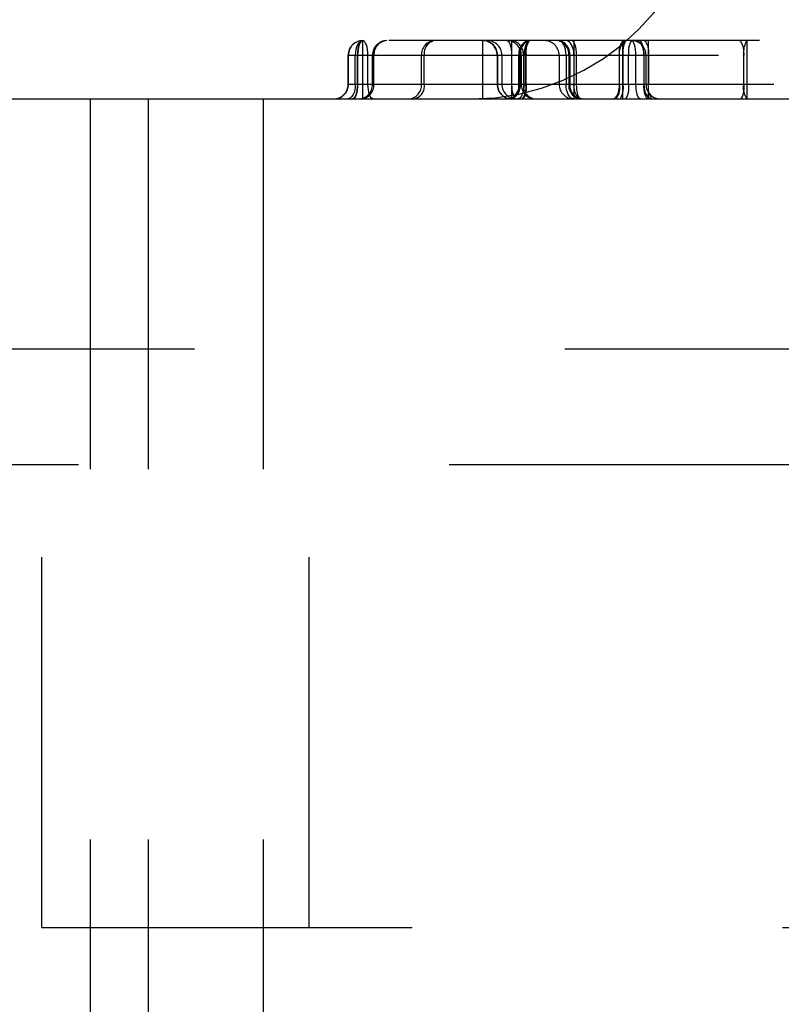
# Model space of a CAD drawing. Header units: inches. Extents: x 1907 to 2452, y -210 to -54.
# Tile 13 of 256: x 1919.939 to 1920.145, y -164.633 to -164.367. Entities that reach past the tile are written whole.
import ezdxf

# ---------------------------------------------------------------- set-up
doc = ezdxf.new("R2010")
doc.units = ezdxf.units.IN
doc.header["$LTSCALE"] = 0.5
doc.header["$MEASUREMENT"] = 0
doc.linetypes.add('HIDDEN', pattern=[0.22499999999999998, 0.15, -0.075])
doc.layers.add('SID-M-H', color=4, linetype='HIDDEN')
doc.layers.add('SID-M-S', color=105, linetype='Continuous')

msp = doc.modelspace()

# ---------------------------------------------------------------- linework, layer by layer
at = {"layer": 'SID-M-H'}
for p, q in [((1920.030344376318, -164.3739151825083), (1920.030093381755, -164.3745117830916)), ((1920.03065021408, -164.3734255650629), (1920.030344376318, -164.3739151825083)), ((1920.030798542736, -164.3739151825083), (1920.030627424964, -164.3745117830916)), ((1920.030634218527, -164.3745117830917), (1920.030804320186, -164.3739151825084)), ((1920.030999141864, -164.3730617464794), (1920.03065021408, -164.3734255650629)), ((1920.031007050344, -164.3734255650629), (1920.030798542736, -164.3739151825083)), ((1920.030804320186, -164.3739151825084), (1920.031011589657, -164.3734255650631)), ((1920.031377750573, -164.3728377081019), (1920.030999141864, -164.3730617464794)), ((1920.031244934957, -164.3730617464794), (1920.031007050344, -164.3734255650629)), ((1920.031011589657, -164.3734255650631), (1920.031248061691, -164.3730617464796)), ((1920.031503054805, -164.3728377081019), (1920.031244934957, -164.3730617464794)), ((1920.031248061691, -164.3730617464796), (1920.0315046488, -164.3728377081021)), ((1920.031771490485, -164.3727620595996), (1920.031377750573, -164.3728377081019)), ((1920.031771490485, -164.3727620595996), (1920.031503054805, -164.3728377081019)), ((1920.0315046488, -164.3728377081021), (1920.031771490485, -164.3727620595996)), ((1920.338858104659, -164.3727620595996), (1920.031771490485, -164.3727620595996)), ((1920.031771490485, -164.3885100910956), (1920.031771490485, -164.3727620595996)), ((1920.032046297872, -164.3728377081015), (1920.031771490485, -164.3727620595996)), ((1920.032310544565, -164.373061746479), (1920.032046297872, -164.3728377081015)), ((1920.032554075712, -164.3734255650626), (1920.032310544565, -164.373061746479)), ((1920.032767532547, -164.373915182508), (1920.032554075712, -164.3734255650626)), ((1920.032942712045, -164.3745117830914), (1920.032767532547, -164.373915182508)), ((1920.064105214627, -164.3727620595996), (1920.064105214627, -164.3885100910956)), ((1920.07066842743, -164.3727620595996), (1920.070921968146, -164.3728377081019)), ((1920.070921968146, -164.3728377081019), (1920.071165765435, -164.3730617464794)), ((1920.071165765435, -164.3730617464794), (1920.071390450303, -164.3734255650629)), ((1920.071390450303, -164.3734255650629), (1920.071587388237, -164.3739151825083)), ((1920.071587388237, -164.3739151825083), (1920.071749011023, -164.3745117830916)), ((1920.071979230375, -164.3885100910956), (1920.071979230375, -164.3727620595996)), ((1920.075820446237, -164.3739151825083), (1920.075605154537, -164.3745117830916)), ((1920.075820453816, -164.3739151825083), (1920.07560516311, -164.3745117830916)), ((1920.076082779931, -164.3734255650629), (1920.075820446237, -164.3739151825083)), ((1920.0760827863, -164.3734255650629), (1920.075820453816, -164.3739151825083)), ((1920.076382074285, -164.3730617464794), (1920.076082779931, -164.3734255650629)), ((1920.076382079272, -164.3730617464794), (1920.0760827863, -164.3734255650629)), ((1920.076706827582, -164.3728377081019), (1920.076382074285, -164.3730617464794)), ((1920.07670683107, -164.3728377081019), (1920.076382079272, -164.3730617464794)), ((1920.077044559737, -164.3727620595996), (1920.076706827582, -164.3728377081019)), ((1920.08500984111, -164.3728377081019), (1920.084608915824, -164.3727620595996)), ((1920.085395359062, -164.3730617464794), (1920.08500984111, -164.3728377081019)), ((1920.085750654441, -164.3734255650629), (1920.085395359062, -164.3730617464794)), ((1920.086062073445, -164.3739151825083), (1920.085750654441, -164.3734255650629)), ((1920.086317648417, -164.3745117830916), (1920.086062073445, -164.3739151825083)), ((1920.087073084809, -164.3728377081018), (1920.086653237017, -164.3727620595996)), ((1920.087073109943, -164.3728377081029), (1920.086653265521, -164.3727620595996)), ((1920.087476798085, -164.3730617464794), (1920.087073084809, -164.3728377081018)), ((1920.08747681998, -164.3730617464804), (1920.087073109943, -164.3728377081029)), ((1920.087848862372, -164.3734255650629), (1920.087476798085, -164.3730617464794)), ((1920.08784888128, -164.3734255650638), (1920.08747681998, -164.3730617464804)), ((1920.088174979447, -164.3739151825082), (1920.087848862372, -164.3734255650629)), ((1920.088174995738, -164.373915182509), (1920.08784888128, -164.3734255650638)), ((1920.088442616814, -164.3745117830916), (1920.088174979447, -164.3739151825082)), ((1920.088442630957, -164.3745117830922), (1920.088174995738, -164.373915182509)), ((1920.088201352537, -164.3727620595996), (1920.088439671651, -164.3728377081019)), ((1920.088201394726, -164.3727620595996), (1920.088439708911, -164.3728377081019)), ((1920.088439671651, -164.3728377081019), (1920.088668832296, -164.3730617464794)), ((1920.088439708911, -164.3728377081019), (1920.088668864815, -164.3730617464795)), ((1920.088668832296, -164.3730617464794), (1920.088880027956, -164.3734255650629)), ((1920.088668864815, -164.3730617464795), (1920.088880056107, -164.3734255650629)), ((1920.088719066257, -164.3727620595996), (1920.088719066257, -164.3885100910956)), ((1920.088880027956, -164.3734255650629), (1920.0890651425, -164.3739151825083)), ((1920.088880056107, -164.3734255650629), (1920.089065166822, -164.3739151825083)), ((1920.0890651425, -164.3739151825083), (1920.08921706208, -164.3745117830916)), ((1920.089065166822, -164.3739151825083), (1920.08921708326, -164.3745117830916)), ((1920.101374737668, -164.374511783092), (1920.101590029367, -164.3739151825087)), ((1920.101374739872, -164.3745117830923), (1920.101590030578, -164.3739151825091)), ((1920.101590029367, -164.3739151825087), (1920.101852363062, -164.3734255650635)), ((1920.101590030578, -164.3739151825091), (1920.101852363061, -164.3734255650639)), ((1920.101852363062, -164.3734255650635), (1920.102151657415, -164.37306174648)), ((1920.101852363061, -164.3734255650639), (1920.102151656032, -164.3730617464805)), ((1920.102023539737, -164.3885100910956), (1920.102023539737, -164.3727620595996)), ((1920.102151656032, -164.3730617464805), (1920.102476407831, -164.3728377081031)), ((1920.102151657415, -164.37306174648), (1920.102476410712, -164.3728377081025)), ((1920.102476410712, -164.3728377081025), (1920.102814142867, -164.3727620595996)), ((1920.104551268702, -164.3728377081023), (1920.104312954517, -164.3727620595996)), ((1920.104780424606, -164.3730617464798), (1920.104551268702, -164.3728377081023)), ((1920.104991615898, -164.3734255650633), (1920.104780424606, -164.3730617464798)), ((1920.105176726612, -164.3739151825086), (1920.104991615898, -164.3734255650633)), ((1920.10532864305, -164.3745117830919), (1920.105176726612, -164.3739151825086)), ((1920.105534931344, -164.3727620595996), (1920.105954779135, -164.3728377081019)), ((1920.105534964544, -164.3727620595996), (1920.105954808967, -164.3728377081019)), ((1920.105954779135, -164.3728377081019), (1920.106358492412, -164.3730617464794)), ((1920.105954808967, -164.3728377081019), (1920.106358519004, -164.3730617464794)), ((1920.106358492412, -164.3730617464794), (1920.106730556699, -164.3734255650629)), ((1920.106358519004, -164.3730617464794), (1920.106730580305, -164.3734255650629)), ((1920.106671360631, -164.3728377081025), (1920.106433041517, -164.3727620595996)), ((1920.106900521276, -164.37306174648), (1920.106671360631, -164.3728377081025)), ((1920.106730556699, -164.3734255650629), (1920.107056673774, -164.3739151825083)), ((1920.106730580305, -164.3734255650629), (1920.107056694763, -164.3739151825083)), ((1920.107111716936, -164.3734255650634), (1920.106900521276, -164.37306174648)), ((1920.107056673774, -164.3739151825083), (1920.10732431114, -164.3745117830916)), ((1920.107056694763, -164.3739151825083), (1920.107324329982, -164.3745117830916)), ((1920.10729683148, -164.3739151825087), (1920.107111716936, -164.3734255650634)), ((1920.10744875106, -164.3745117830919), (1920.10729683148, -164.3739151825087)), ((1920.108876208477, -164.3727620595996), (1920.108876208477, -164.3885100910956)), ((1920.135436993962, -164.3727620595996), (1920.135436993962, -164.3885100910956)), ((1920.135529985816, -164.3885100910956), (1920.135529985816, -164.3727620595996)), ((1920.029792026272, -164.3759309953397), (1920.029753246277, -164.3766990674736)), ((1920.029906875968, -164.3751924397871), (1920.029792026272, -164.3759309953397)), ((1920.030093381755, -164.3745117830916), (1920.029906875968, -164.3751924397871)), ((1920.030421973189, -164.3759309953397), (1920.030395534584, -164.3766990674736)), ((1920.030403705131, -164.3766990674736), (1920.030429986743, -164.3759309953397)), ((1920.030500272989, -164.3751924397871), (1920.030421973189, -164.3759309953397)), ((1920.030429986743, -164.3759309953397), (1920.030507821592, -164.3751924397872)), ((1920.030627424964, -164.3745117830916), (1920.030500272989, -164.3751924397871)), ((1920.030507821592, -164.3751924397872), (1920.030634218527, -164.3745117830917)), ((1920.033072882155, -164.375192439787), (1920.032942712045, -164.3745117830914)), ((1920.033153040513, -164.3759309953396), (1920.033072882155, -164.375192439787)), ((1920.033180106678, -164.3766990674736), (1920.033153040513, -164.3759309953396)), ((1920.071749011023, -164.3745117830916), (1920.071869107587, -164.3751924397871)), ((1920.071869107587, -164.3751924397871), (1920.071943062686, -164.3759309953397)), ((1920.071943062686, -164.3759309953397), (1920.071968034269, -164.3766990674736)), ((1920.075346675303, -164.3759309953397), (1920.075313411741, -164.3766990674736)), ((1920.075445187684, -164.3751924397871), (1920.075346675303, -164.3759309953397)), ((1920.075605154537, -164.3745117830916), (1920.075445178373, -164.3751924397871)), ((1920.07560516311, -164.3745117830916), (1920.075445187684, -164.3751924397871)), ((1920.086507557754, -164.3751924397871), (1920.086317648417, -164.3745117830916)), ((1920.086624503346, -164.3759309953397), (1920.086507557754, -164.3751924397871)), ((1920.08666399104, -164.3766990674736), (1920.086624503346, -164.3759309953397)), ((1920.088641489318, -164.3751924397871), (1920.088442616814, -164.3745117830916)), ((1920.088641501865, -164.3751924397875), (1920.088442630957, -164.3745117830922)), ((1920.088763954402, -164.3759309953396), (1920.088641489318, -164.3751924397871)), ((1920.088763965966, -164.3759309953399), (1920.088641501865, -164.3751924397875)), ((1920.088805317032, -164.3766990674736), (1920.088763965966, -164.3759309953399)), ((1920.08921706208, -164.3745117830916), (1920.089329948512, -164.3751924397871)), ((1920.08921708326, -164.3745117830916), (1920.089329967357, -164.3751924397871)), ((1920.089329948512, -164.3751924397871), (1920.089399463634, -164.3759309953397)), ((1920.089329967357, -164.3751924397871), (1920.089399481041, -164.3759309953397)), ((1920.089399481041, -164.3759309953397), (1920.089422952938, -164.3766990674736)), ((1920.101082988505, -164.3766990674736), (1920.101116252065, -164.3759309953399)), ((1920.101116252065, -164.3759309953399), (1920.101214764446, -164.3751924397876)), ((1920.101214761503, -164.3751924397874), (1920.101374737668, -164.374511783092)), ((1920.101214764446, -164.3751924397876), (1920.101374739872, -164.3745117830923)), ((1920.105441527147, -164.3751924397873), (1920.10532864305, -164.3745117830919)), ((1920.105511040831, -164.3759309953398), (1920.105441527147, -164.3751924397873)), ((1920.105534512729, -164.3766990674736), (1920.105511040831, -164.3759309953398)), ((1920.10732431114, -164.3745117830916), (1920.107523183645, -164.3751924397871)), ((1920.107324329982, -164.3745117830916), (1920.107523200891, -164.3751924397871)), ((1920.107561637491, -164.3751924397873), (1920.10744875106, -164.3745117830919)), ((1920.107523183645, -164.3751924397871), (1920.107645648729, -164.3759309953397)), ((1920.107523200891, -164.3751924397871), (1920.107645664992, -164.3759309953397)), ((1920.107631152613, -164.3759309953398), (1920.107561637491, -164.3751924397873)), ((1920.107654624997, -164.3766990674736), (1920.107631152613, -164.3759309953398)), ((1920.107645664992, -164.3759309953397), (1920.107687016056, -164.3766990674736)), ((1920.027834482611, -164.3845730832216), (1920.027834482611, -164.3766990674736)), ((1920.027834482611, -164.3766990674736), (1920.257703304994, -164.3766990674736)), ((1920.027834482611, -164.3766990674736), (1920.342795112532, -164.3766990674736)), ((1920.027914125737, -164.3845730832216), (1920.027914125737, -164.3766990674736)), ((1920.029753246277, -164.3845730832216), (1920.029753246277, -164.3766990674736)), ((1920.030395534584, -164.3845730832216), (1920.030395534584, -164.3766990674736)), ((1920.030403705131, -164.3845730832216), (1920.030403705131, -164.3766990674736)), ((1920.033180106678, -164.3845730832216), (1920.033180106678, -164.3766990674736)), ((1920.03442850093, -164.3845730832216), (1920.03442850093, -164.3766990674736)), ((1920.034779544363, -164.3845730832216), (1920.034779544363, -164.3766990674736)), ((1920.047645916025, -164.3845730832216), (1920.047645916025, -164.3766990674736)), ((1920.048397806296, -164.3845730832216), (1920.048397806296, -164.3766990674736)), ((1920.068042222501, -164.3766990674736), (1920.068042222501, -164.3845730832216)), ((1920.068164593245, -164.3766990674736), (1920.068164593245, -164.3845730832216)), ((1920.069330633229, -164.3766990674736), (1920.069330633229, -164.3845730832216)), ((1920.071968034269, -164.3766990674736), (1920.071968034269, -164.3845730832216)), ((1920.073901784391, -164.3845730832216), (1920.073901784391, -164.3766990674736)), ((1920.073972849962, -164.3845730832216), (1920.073972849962, -164.3766990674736)), ((1920.074290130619, -164.3845730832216), (1920.074290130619, -164.3766990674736)), ((1920.074572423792, -164.3766990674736), (1920.074572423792, -164.3845730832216)), ((1920.075132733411, -164.3766990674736), (1920.075132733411, -164.3845730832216)), ((1920.075313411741, -164.3845730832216), (1920.075313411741, -164.3766990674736)), ((1920.075791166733, -164.3845730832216), (1920.075791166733, -164.3766990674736)), ((1920.075899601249, -164.3845730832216), (1920.075899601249, -164.3766990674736)), ((1920.084782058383, -164.3766990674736), (1920.084782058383, -164.3845730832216)), ((1920.08666399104, -164.3766990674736), (1920.08666399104, -164.3845730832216)), ((1920.087390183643, -164.3766990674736), (1920.087390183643, -164.3845730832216)), ((1920.087703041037, -164.3766990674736), (1920.087703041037, -164.3845730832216)), ((1920.088805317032, -164.3766990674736), (1920.088805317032, -164.3845730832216)), ((1920.089422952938, -164.3766990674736), (1920.089422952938, -164.3845730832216)), ((1920.101082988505, -164.3845730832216), (1920.101082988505, -164.3766990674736)), ((1920.101087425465, -164.3845730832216), (1920.101087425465, -164.3766990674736)), ((1920.102057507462, -164.3845730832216), (1920.102057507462, -164.3766990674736)), ((1920.103556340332, -164.3845730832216), (1920.103556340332, -164.3766990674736)), ((1920.105534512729, -164.3845730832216), (1920.105534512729, -164.3766990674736)), ((1920.107654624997, -164.3766990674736), (1920.107654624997, -164.3845730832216)), ((1920.107687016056, -164.3766990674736), (1920.107687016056, -164.3845730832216)), ((1920.108249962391, -164.3845730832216), (1920.108249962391, -164.3766990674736)), ((1920.108902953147, -164.3766990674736), (1920.108902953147, -164.3845730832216)), ((1920.134593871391, -164.3766990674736), (1920.134593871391, -164.3845730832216)), ((1920.134680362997, -164.3845730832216), (1920.134680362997, -164.3766990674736)), ((1920.257703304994, -164.3845730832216), (1920.027834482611, -164.3845730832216)), ((1920.342795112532, -164.3845730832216), (1920.027834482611, -164.3845730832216)), ((1920.029753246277, -164.3845730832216), (1920.02971446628, -164.3853411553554)), ((1920.030395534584, -164.3845730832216), (1920.030369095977, -164.3853411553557)), ((1920.030377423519, -164.3853411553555), (1920.030403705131, -164.3845730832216)), ((1920.033207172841, -164.3853411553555), (1920.033180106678, -164.3845730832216)), ((1920.071968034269, -164.3845730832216), (1920.07199300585, -164.3853411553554)), ((1920.075313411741, -164.3845730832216), (1920.075280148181, -164.3853411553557)), ((1920.086703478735, -164.3853411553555), (1920.08666399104, -164.3845730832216)), ((1920.088846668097, -164.3853411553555), (1920.088805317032, -164.3845730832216)), ((1920.089422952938, -164.3845730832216), (1920.089446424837, -164.3853411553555)), ((1920.101049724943, -164.3853411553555), (1920.101082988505, -164.3845730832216)), ((1920.105557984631, -164.3853411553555), (1920.105534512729, -164.3845730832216)), ((1920.10767809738, -164.3853411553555), (1920.107654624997, -164.3845730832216)), ((1920.107687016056, -164.3845730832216), (1920.107728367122, -164.3853411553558)), ((1920.029413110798, -164.3867603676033), (1920.029162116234, -164.3873569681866)), ((1920.029599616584, -164.3860797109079), (1920.029413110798, -164.3867603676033)), ((1920.02971446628, -164.3853411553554), (1920.029599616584, -164.3860797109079)), ((1920.030163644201, -164.3867603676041), (1920.02999252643, -164.3873569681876)), ((1920.030003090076, -164.3873569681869), (1920.030173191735, -164.3867603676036)), ((1920.030290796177, -164.3860797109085), (1920.030163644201, -164.3867603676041)), ((1920.030173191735, -164.3867603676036), (1920.030299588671, -164.3860797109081)), ((1920.030369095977, -164.3853411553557), (1920.030290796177, -164.3860797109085)), ((1920.030299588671, -164.3860797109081), (1920.030377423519, -164.3853411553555)), ((1920.033287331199, -164.3860797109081), (1920.033207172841, -164.3853411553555)), ((1920.033417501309, -164.3867603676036), (1920.033287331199, -164.3860797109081)), ((1920.033592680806, -164.3873569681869), (1920.033417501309, -164.3867603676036)), ((1920.07199300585, -164.3853411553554), (1920.072066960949, -164.3860797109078)), ((1920.072066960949, -164.3860797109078), (1920.072187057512, -164.3867603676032)), ((1920.072187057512, -164.3867603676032), (1920.072348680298, -164.3873569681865)), ((1920.075021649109, -164.3867603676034), (1920.07480635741, -164.3873569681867)), ((1920.075021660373, -164.3867603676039), (1920.074806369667, -164.3873569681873)), ((1920.075181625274, -164.386079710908), (1920.075021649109, -164.3867603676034)), ((1920.075181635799, -164.3860797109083), (1920.075021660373, -164.3867603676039)), ((1920.075280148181, -164.3853411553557), (1920.075181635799, -164.3860797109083)), ((1920.086820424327, -164.3860797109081), (1920.086703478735, -164.3853411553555)), ((1920.087010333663, -164.3867603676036), (1920.086820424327, -164.3860797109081)), ((1920.087265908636, -164.3873569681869), (1920.087010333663, -164.3867603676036)), ((1920.088969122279, -164.3860797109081), (1920.088846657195, -164.3853411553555)), ((1920.088969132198, -164.3860797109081), (1920.088846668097, -164.3853411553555)), ((1920.089167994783, -164.3867603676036), (1920.088969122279, -164.3860797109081)), ((1920.089168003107, -164.3867603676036), (1920.088969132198, -164.3860797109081)), ((1920.08943563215, -164.3873569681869), (1920.089167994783, -164.3867603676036)), ((1920.089435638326, -164.3873569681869), (1920.089168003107, -164.3867603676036)), ((1920.089446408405, -164.3853411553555), (1920.089515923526, -164.386079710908)), ((1920.089446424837, -164.3853411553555), (1920.08951593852, -164.3860797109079)), ((1920.089515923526, -164.386079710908), (1920.089628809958, -164.3867603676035)), ((1920.08951593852, -164.3860797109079), (1920.089628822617, -164.3867603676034)), ((1920.089628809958, -164.3867603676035), (1920.089780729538, -164.3873569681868)), ((1920.089628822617, -164.3867603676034), (1920.089780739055, -164.3873569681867)), ((1920.100575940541, -164.3873569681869), (1920.10079123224, -164.3867603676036)), ((1920.10057594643, -164.3873569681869), (1920.100791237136, -164.3867603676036)), ((1920.10079123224, -164.3867603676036), (1920.100951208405, -164.3860797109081)), ((1920.100791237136, -164.3867603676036), (1920.100951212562, -164.3860797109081)), ((1920.100951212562, -164.3860797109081), (1920.101049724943, -164.3853411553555)), ((1920.105627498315, -164.3860797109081), (1920.105557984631, -164.3853411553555)), ((1920.105740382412, -164.3867603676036), (1920.105627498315, -164.3860797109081)), ((1920.105892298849, -164.3873569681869), (1920.105740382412, -164.3867603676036)), ((1920.107747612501, -164.3860797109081), (1920.10767809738, -164.3853411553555)), ((1920.107728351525, -164.3853411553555), (1920.107850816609, -164.3860797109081)), ((1920.107728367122, -164.3853411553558), (1920.107850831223, -164.3860797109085)), ((1920.107860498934, -164.3867603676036), (1920.107747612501, -164.3860797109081)), ((1920.107850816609, -164.3860797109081), (1920.108049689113, -164.3867603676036)), ((1920.107850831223, -164.3860797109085), (1920.108049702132, -164.3867603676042)), ((1920.108012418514, -164.3873569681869), (1920.107860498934, -164.3867603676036)), ((1920.108049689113, -164.3867603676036), (1920.10831732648, -164.387356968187)), ((1920.108049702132, -164.3867603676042), (1920.108317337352, -164.3873569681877)), ((1919.95819865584, -164.3885100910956), (1919.95819865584, -167.7635100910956)), ((1919.973912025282, -164.8885100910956), (1919.973912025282, -164.3885100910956)), ((1920.004847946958, -164.3885100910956), (1920.004847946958, -167.7635100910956)), ((1920.02812874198, -164.3884344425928), (1920.027735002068, -164.3885100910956)), ((1920.028507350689, -164.3882104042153), (1920.02812874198, -164.3884344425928)), ((1920.028856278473, -164.3878465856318), (1920.028507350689, -164.3882104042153)), ((1920.029162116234, -164.3873569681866), (1920.028856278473, -164.3878465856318)), ((1920.029288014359, -164.3884344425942), (1920.029019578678, -164.3885100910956)), ((1920.029035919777, -164.3885100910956), (1920.029302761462, -164.3884344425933)), ((1920.029546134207, -164.3882104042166), (1920.029288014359, -164.3884344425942)), ((1920.029302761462, -164.3884344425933), (1920.029559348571, -164.3882104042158)), ((1920.029784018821, -164.387846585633), (1920.029546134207, -164.3882104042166)), ((1920.029559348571, -164.3882104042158), (1920.029795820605, -164.3878465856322)), ((1920.02999252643, -164.3873569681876), (1920.029784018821, -164.387846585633)), ((1920.029795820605, -164.3878465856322), (1920.030003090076, -164.3873569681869)), ((1920.033806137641, -164.3878465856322), (1920.033592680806, -164.3873569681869)), ((1920.034049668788, -164.3882104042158), (1920.033806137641, -164.3878465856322)), ((1920.034313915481, -164.3884344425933), (1920.034049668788, -164.3882104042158)), ((1920.034588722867, -164.3885100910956), (1920.034313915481, -164.3884344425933)), ((1920.072348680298, -164.3873569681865), (1920.072545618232, -164.3878465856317)), ((1920.072545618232, -164.3878465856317), (1920.072770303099, -164.3882104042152)), ((1920.072770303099, -164.3882104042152), (1920.073014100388, -164.3884344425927)), ((1920.073014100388, -164.3884344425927), (1920.073267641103, -164.3885100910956)), ((1920.073919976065, -164.388434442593), (1920.073582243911, -164.3885100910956)), ((1920.074244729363, -164.3882104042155), (1920.073919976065, -164.388434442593)), ((1920.074244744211, -164.3882104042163), (1920.073919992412, -164.3884344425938)), ((1920.074544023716, -164.387846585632), (1920.074244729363, -164.3882104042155)), ((1920.074544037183, -164.3878465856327), (1920.074244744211, -164.3882104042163)), ((1920.07480635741, -164.3873569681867), (1920.074544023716, -164.387846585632)), ((1920.074806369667, -164.3873569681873), (1920.074544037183, -164.3878465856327)), ((1920.08757732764, -164.3878465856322), (1920.087265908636, -164.3873569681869)), ((1920.087932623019, -164.3882104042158), (1920.08757732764, -164.3878465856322)), ((1920.088318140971, -164.3884344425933), (1920.087932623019, -164.3882104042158)), ((1920.088719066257, -164.3885100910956), (1920.088318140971, -164.3884344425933)), ((1920.089761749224, -164.3878465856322), (1920.08943563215, -164.3873569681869)), ((1920.089761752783, -164.3878465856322), (1920.089435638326, -164.3873569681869)), ((1920.090133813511, -164.3882104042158), (1920.089761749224, -164.3878465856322)), ((1920.090133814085, -164.3882104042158), (1920.089761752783, -164.3878465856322)), ((1920.089780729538, -164.3873569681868), (1920.089965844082, -164.3878465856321)), ((1920.089780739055, -164.3873569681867), (1920.08996584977, -164.3878465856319)), ((1920.089965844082, -164.3878465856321), (1920.090177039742, -164.3882104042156)), ((1920.08996584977, -164.3878465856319), (1920.090177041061, -164.3882104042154)), ((1920.090537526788, -164.3884344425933), (1920.090133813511, -164.3882104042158)), ((1920.090537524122, -164.3884344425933), (1920.090133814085, -164.3882104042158)), ((1920.090177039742, -164.3882104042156), (1920.090406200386, -164.3884344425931)), ((1920.090177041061, -164.3882104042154), (1920.090406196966, -164.3884344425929)), ((1920.090406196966, -164.3884344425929), (1920.090644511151, -164.3885100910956)), ((1920.090406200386, -164.3884344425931), (1920.090644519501, -164.3885100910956)), ((1920.090957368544, -164.3885100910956), (1920.090537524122, -164.3884344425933)), ((1920.09095737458, -164.3885100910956), (1920.090537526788, -164.3884344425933)), ((1920.09935182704, -164.3885100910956), (1920.099689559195, -164.3884344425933)), ((1920.099689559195, -164.3884344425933), (1920.100014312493, -164.3882104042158)), ((1920.099689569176, -164.3884344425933), (1920.100014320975, -164.3882104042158)), ((1920.100014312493, -164.3882104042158), (1920.100313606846, -164.3878465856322)), ((1920.100014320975, -164.3882104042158), (1920.100313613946, -164.3878465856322)), ((1920.100313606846, -164.3878465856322), (1920.100575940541, -164.3873569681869)), ((1920.100313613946, -164.3878465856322), (1920.10057594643, -164.3873569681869)), ((1920.106077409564, -164.3878465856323), (1920.105892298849, -164.3873569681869)), ((1920.106288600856, -164.3882104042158), (1920.106077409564, -164.3878465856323)), ((1920.106517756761, -164.3884344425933), (1920.106288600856, -164.3882104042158)), ((1920.106756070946, -164.3885100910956), (1920.106517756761, -164.3884344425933)), ((1920.108197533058, -164.3878465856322), (1920.108012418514, -164.3873569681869)), ((1920.108408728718, -164.3882104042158), (1920.108197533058, -164.3878465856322)), ((1920.10831732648, -164.387356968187), (1920.108643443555, -164.3878465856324)), ((1920.108317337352, -164.3873569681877), (1920.10864345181, -164.3878465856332)), ((1920.108637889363, -164.3884344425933), (1920.108408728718, -164.3882104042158)), ((1920.108876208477, -164.3885100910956), (1920.108637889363, -164.3884344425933)), ((1920.108643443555, -164.3878465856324), (1920.109015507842, -164.3882104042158)), ((1920.10864345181, -164.3878465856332), (1920.109015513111, -164.3882104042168)), ((1920.109015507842, -164.3882104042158), (1920.109419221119, -164.3884344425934)), ((1920.109015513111, -164.3882104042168), (1920.109419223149, -164.3884344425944)), ((1920.109419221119, -164.3884344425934), (1920.109839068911, -164.3885100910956)), ((1920.109419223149, -164.3884344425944), (1920.109839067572, -164.3885100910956)), ((1919.88632365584, -164.4560100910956), (1920.29257365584, -164.4560100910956)), ((1919.945111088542, -164.6122600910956), (1919.945111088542, -164.4560100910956)), ((1920.017279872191, -164.6122600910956), (1920.017279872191, -164.4560100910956)), ((1919.85507365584, -164.4872600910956), (1920.32382365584, -164.4872600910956)), ((1919.945111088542, -164.6122600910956), (1920.233786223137, -164.6122600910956))]:
    msp.add_line(p, q, dxfattribs=at)
for centre, radius, start, end in [((1920.060999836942, -164.3245100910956), 0.06400000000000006, 270, 0), ((1920.031771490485, -164.3766990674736), 0.003937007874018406, 90, 180), ((1920.031811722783, -164.3766596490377), 0.003897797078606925, 90.59140630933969, 180.5794423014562), ((1920.03832609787, -164.3766596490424), 0.003897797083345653, 90.59140637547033, 180.579442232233), ((1920.038514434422, -164.376495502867), 0.003740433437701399, 93.50338769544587, 183.1197341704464), ((1920.051380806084, -164.376495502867), 0.003740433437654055, 93.50338769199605, 183.1197341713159), ((1920.051870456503, -164.3761965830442), 0.00350881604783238, 101.8113459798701, 188.2334215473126), ((1920.064105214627, -164.3766990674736), 0.003937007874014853, 0, 90), ((1920.064287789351, -164.3766388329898), 0.003877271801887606, 359.1098584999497, 89.081300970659), ((1920.065393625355, -164.3766990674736), 0.003937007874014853, 0, 90), ((1920.070695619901, -164.3766388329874), 0.003877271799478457, 359.1098584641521, 89.08130100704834), ((1920.071501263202, -164.3763873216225), 0.003644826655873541, 355.0934369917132, 84.06077878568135), ((1920.077374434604, -164.3761965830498), 0.003508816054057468, 101.8113460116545, 188.2334214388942), ((1920.077445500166, -164.3761965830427), 0.003508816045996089, 101.8113459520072, 188.2334215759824), ((1920.077762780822, -164.3761965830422), 0.003508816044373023, 101.8113458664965, 188.2334215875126), ((1920.080632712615, -164.3757704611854), 0.004929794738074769, 142.3925011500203, 190.8574479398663), ((1920.081588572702, -164.3757511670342), 0.005767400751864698, 148.7832963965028, 189.459760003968), ((1920.080845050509, -164.3766990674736), 0.003937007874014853, 0, 90), ((1920.083758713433, -164.3763873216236), 0.003644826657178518, 355.0934370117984, 84.06077876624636), ((1920.084071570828, -164.3763873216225), 0.00364482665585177, 355.0934369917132, 84.06077878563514), ((1920.105928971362, -164.3757704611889), 0.004929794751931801, 142.3925012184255, 190.8574478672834), ((1920.107746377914, -164.3757511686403), 0.005767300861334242, 148.7826763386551, 189.4599091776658), ((1920.109245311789, -164.3757511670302), 0.005767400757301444, 148.7832964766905, 189.4597600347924), ((1920.104312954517, -164.3766990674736), 0.003937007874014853, 0, 90), ((1920.104061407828, -164.3757704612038), 0.004929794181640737, 349.1425510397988, 37.60750410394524), ((1920.129752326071, -164.3757704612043), 0.004929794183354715, 349.1425510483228, 37.60750409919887), ((1920.140369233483, -164.3757511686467), 0.005767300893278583, 148.7826764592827, 189.4599090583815), ((1920.023897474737, -164.3845730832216), 0.003937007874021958, 270, 0), ((1920.024016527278, -164.3846125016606), 0.003897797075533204, 270.591406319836, 0.5794423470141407), ((1920.030530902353, -164.3846125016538), 0.003897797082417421, 270.5914064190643, 0.579442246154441), ((1920.031044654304, -164.3847766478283), 0.003740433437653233, 273.5033876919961, 3.119734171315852), ((1920.043911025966, -164.3847766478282), 0.003740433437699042, 273.5033876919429, 3.119734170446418), ((1920.044925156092, -164.3850755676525), 0.003508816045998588, 281.8113459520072, 8.23342157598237), ((1920.071979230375, -164.3845730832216), 0.003937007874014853, 180, 270), ((1920.072041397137, -164.3846333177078), 0.003877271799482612, 179.1098584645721, 269.0813010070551), ((1920.073267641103, -164.3845730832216), 0.003937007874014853, 180, 270), ((1920.070429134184, -164.3850755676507), 0.003508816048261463, 281.8113459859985, 8.233421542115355), ((1920.070500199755, -164.3850755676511), 0.003508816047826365, 281.8113459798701, 8.23342154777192), ((1920.070817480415, -164.3850755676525), 0.003508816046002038, 281.8113459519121, 8.23342157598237), ((1920.078449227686, -164.3846333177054), 0.003877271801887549, 179.1098584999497, 269.081300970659), ((1920.070949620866, -164.3855016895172), 0.004929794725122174, 322.3925011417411, 10.85744805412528), ((1920.078764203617, -164.3848848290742), 0.003644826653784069, 175.0934369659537, 264.0607788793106), ((1920.070210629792, -164.385520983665), 0.00576740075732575, 328.783296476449, 9.459760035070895), ((1920.088719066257, -164.3845730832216), 0.003937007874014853, 180, 270), ((1920.091021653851, -164.3848848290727), 0.003644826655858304, 175.0934369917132, 264.0607787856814), ((1920.091334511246, -164.3848848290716), 0.003644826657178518, 175.0934370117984, 264.0607787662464), ((1920.096245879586, -164.3855016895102), 0.00492979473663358, 322.3925011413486, 10.85744794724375), ((1920.096368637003, -164.3855209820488), 0.00576730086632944, 328.7826762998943, 9.459909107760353), ((1920.097867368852, -164.3855209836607), 0.005767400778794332, 328.7832965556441, 9.459759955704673), ((1920.112186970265, -164.3845730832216), 0.003937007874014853, 180, 270), ((1920.113744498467, -164.3855016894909), 0.004929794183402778, 169.1425510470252, 217.6075040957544), ((1920.128991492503, -164.385520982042), 0.005767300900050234, 328.782676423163, 9.459908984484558), ((1920.139435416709, -164.3855016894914), 0.004929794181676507, 169.1425510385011, 217.6075041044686)]:
    msp.add_arc(centre, radius, start, end, dxfattribs=at)
at = {"layer": 'SID-M-S'}
msp.add_line((1916.126259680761, -164.3885100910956), (1939.126259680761, -164.3885100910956), dxfattribs=at)

doc.saveas('drawing.dxf')
